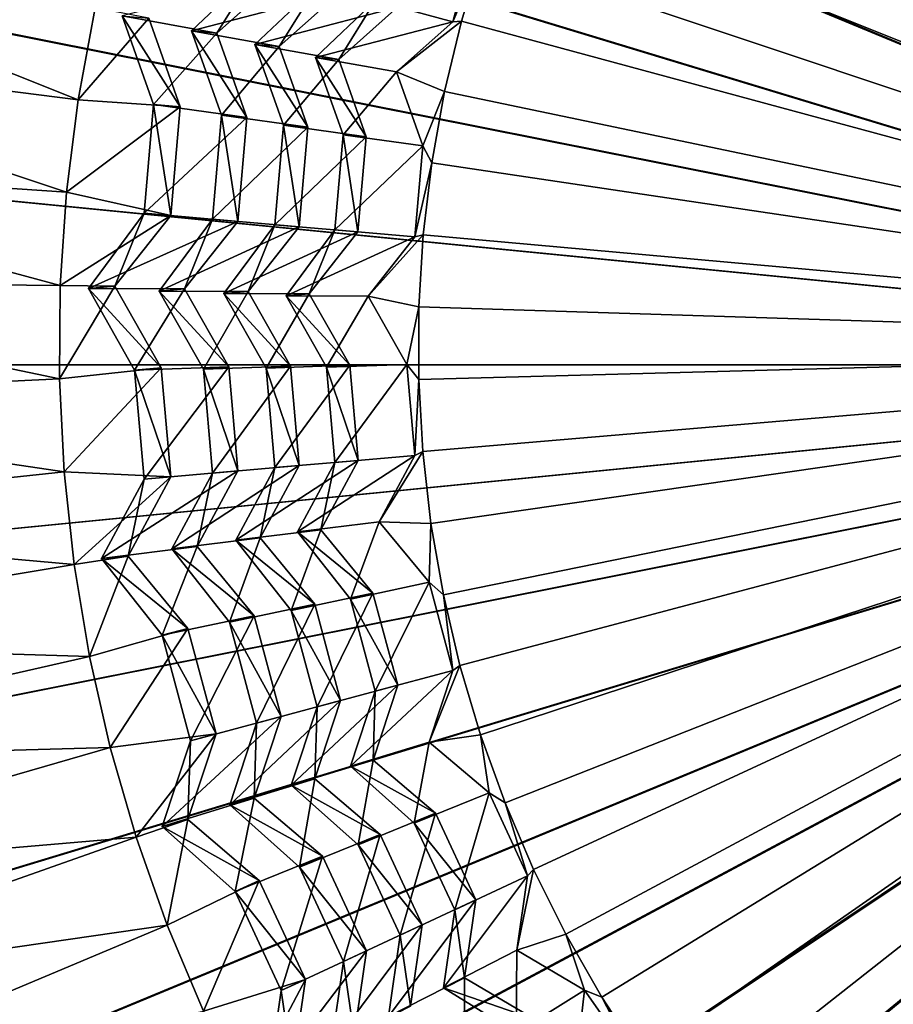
# Model space of a CAD drawing. Extents: x -3.87 to 3.87, y -3.87 to 3.87.
# Tile 47 of 115: x -0.66 to -0.31, y -0.26 to 0.14. Entities that reach past the tile are written whole.
import ezdxf

# ---------------------------------------------------------------- set-up
doc = ezdxf.new("R2010")
doc.units = 0
doc.layers.get('0').update_dxf_attribs({"linetype": 'CONTINUOUS'})

msp = doc.modelspace()

# ---------------------------------------------------------------- linework, layer by layer
for p in [(-0.490265, 0.137452, 7.062767), (-0.490265, 0.137452, 7.062767), (-0.486793, 0.137735, 7.055636), (-0.486793, 0.137735, 7.055636), (-0.59493, 0.133838, 7.408532), (-0.59493, 0.133838, 7.408532), (-0.584765, 0.132949, 7.439169), (-0.584765, 0.132949, 7.439169), (-0.569583, 0.128406, 7.282716), (-0.569583, 0.128406, 7.282716), (-0.559854, 0.127555, 7.317451), (-0.559854, 0.127555, 7.317451), (-0.545237, 0.123189, 7.165191), (-0.545237, 0.123189, 7.165189), (-0.535929, 0.122374, 7.190896), (-0.535929, 0.122374, 7.190896), (-0.512777, 0.117361, 7.062767), (-0.512777, 0.117361, 7.062767), (-0.493552, 0.109525, 7.055636), (-0.493552, 0.109525, 7.055636), (-0.640386, 0.106237, 7.563169), (-0.610151, 0.104366, 7.542938), (-0.610151, 0.104366, 7.542938), (-0.599506, 0.103435, 7.549799), (-0.599506, 0.103435, 7.549799), (-0.582924, 0.100005, 7.408532), (-0.582924, 0.100005, 7.408532), (-0.572759, 0.099116, 7.439169), (-0.572759, 0.099116, 7.439169), (-0.558093, 0.096027, 7.282716), (-0.558093, 0.096027, 7.282716), (-0.548364, 0.095177, 7.317451), (-0.548364, 0.095176, 7.317451), (-0.534243, 0.092207, 7.165189), (-0.534243, 0.092207, 7.165189), (-0.524934, 0.091393, 7.190896), (-0.524934, 0.091393, 7.190896), (-0.502262, 0.087731, 7.062767), (-0.502262, 0.087731, 7.062767), (-0.49866, 0.08097, 7.055636), (-0.498659, 0.080969, 7.055636), (-0.645053, 0.069152, 7.563169), (-0.613965, 0.060765, 7.542938), (-0.613965, 0.060765, 7.542938), (-0.603321, 0.059834, 7.549799), (-0.603321, 0.059834, 7.549799), (-0.586567, 0.058367, 7.408532), (-0.586567, 0.058367, 7.408532), (-0.576402, 0.057477, 7.439169), (-0.576402, 0.057477, 7.439169), (-0.56158, 0.056179, 7.282716), (-0.561579, 0.056179, 7.282716), (-0.551851, 0.055328, 7.317451), (-0.551851, 0.055328, 7.317451), (-0.537579, 0.054078, 7.165189), (-0.537579, 0.054078, 7.165189), (-0.52827, 0.053263, 7.190896), (-0.52827, 0.053263, 7.190896), (-0.502098, 0.052166, 7.055636), (-0.502098, 0.052165, 7.055636), (-0.505452, 0.051265, 7.062767), (-0.505452, 0.051265, 7.062767), (-0.647557, 0.031858, 7.56317), (-0.636301, 0.030572, 7.542938), (-0.636301, 0.030572, 7.542938), (-0.625657, 0.031503, 7.549799), (-0.625657, 0.031503, 7.549799), (-0.607898, 0.029532, 7.408533), (-0.607898, 0.029532, 7.408533), (-0.597732, 0.030421, 7.439171), (-0.597732, 0.030421, 7.439171), (-0.581993, 0.028583, 7.282716), (-0.581993, 0.028583, 7.282716), (-0.572264, 0.029434, 7.317452), (-0.572264, 0.029434, 7.317452), (-0.557112, 0.027673, 7.165191), (-0.557112, 0.027673, 7.165191), (-0.547803, 0.028487, 7.190896), (-0.547803, 0.028487, 7.190896), (-0.524133, 0.02757, 7.062767), (-0.524133, 0.02757, 7.062767), (-0.503856, 0.02321, 7.055637), (-0.503855, 0.02321, 7.055637), (-0.508633, 0.000216, 7.062767), (-0.508633, 0.000216, 7.062767), (-0.617768, -0.002135, 7.542938), (-0.617768, -0.002135, 7.542938), (-0.607124, -0.001203, 7.549799), (-0.607124, -0.001203, 7.549799), (-0.590199, -0.001702, 7.408533), (-0.590199, -0.001703, 7.408533), (-0.580034, -0.000813, 7.439171), (-0.580034, -0.000813, 7.439171), (-0.565055, -0.001308, 7.282716), (-0.565055, -0.001308, 7.282716), (-0.555327, -0.000457, 7.317452), (-0.555327, -0.000457, 7.317452), (-0.540905, -0.000929, 7.165191), (-0.540905, -0.000929, 7.165191), (-0.531596, -0.000115, 7.190896), (-0.531596, -0.000115, 7.190896), (-0.647888, -0.005518, 7.56317), (-0.503927, -0.005798, 7.055637), (-0.503927, -0.005798, 7.055637), (-0.502311, -0.034762, 7.055637), (-0.502311, -0.034762, 7.055637), (-0.53757, -0.039059, 7.165191), (-0.53757, -0.039059, 7.165191), (-0.528261, -0.038245, 7.190896), (-0.528261, -0.038245, 7.190896), (-0.505443, -0.03625, 7.062767), (-0.505443, -0.03625, 7.062767), (-0.646044, -0.042851, 7.56317), (-0.586556, -0.043341, 7.408532), (-0.586556, -0.043341, 7.408532), (-0.576391, -0.042452, 7.439171), (-0.576391, -0.042452, 7.439171), (-0.561569, -0.041157, 7.282716), (-0.561569, -0.041157, 7.282716), (-0.551841, -0.040306, 7.317452), (-0.55184, -0.040306, 7.317452), (-0.613954, -0.045736, 7.542938), (-0.613954, -0.045736, 7.542938), (-0.603309, -0.044805, 7.549799), (-0.603309, -0.044805, 7.549799), (-0.519725, -0.062829, 7.062769), (-0.519725, -0.062829, 7.062769), (-0.552503, -0.066851, 7.165191), (-0.552503, -0.066851, 7.165191), (-0.543194, -0.066036, 7.190898), (-0.543194, -0.066036, 7.190898), (-0.499014, -0.063582, 7.055637), (-0.499014, -0.063582, 7.055637), (-0.577176, -0.070201, 7.282716), (-0.577176, -0.070201, 7.282716), (-0.567448, -0.06935, 7.317452), (-0.567448, -0.06935, 7.317452), (-0.602864, -0.07369, 7.408533), (-0.602864, -0.07369, 7.408533), (-0.592699, -0.072801, 7.439171), (-0.592699, -0.072801, 7.439171), (-0.631031, -0.077516, 7.54294), (-0.631031, -0.077516, 7.54294), (-0.620386, -0.076584, 7.549799), (-0.620386, -0.076584, 7.549799), (-0.642034, -0.080013, 7.56317), (-0.499711, -0.087076, 7.062769), (-0.499711, -0.087076, 7.062769), (-0.531293, -0.093808, 7.165191), (-0.531293, -0.093808, 7.165191), (-0.522267, -0.091389, 7.190898), (-0.522267, -0.091389, 7.190898), (-0.494047, -0.092162, 7.055637), (-0.494047, -0.092163, 7.055637), (-0.55501, -0.098374, 7.282716), (-0.55501, -0.098374, 7.282716), (-0.545577, -0.095846, 7.317452), (-0.545577, -0.095846, 7.317452), (-0.569846, -0.100487, 7.439171), (-0.569846, -0.100487, 7.439171), (-0.596456, -0.105575, 7.549799), (-0.596456, -0.105575, 7.549799), (-0.579702, -0.103128, 7.408533), (-0.579702, -0.103128, 7.408533), (-0.606777, -0.108341, 7.54294), (-0.606777, -0.108341, 7.54294), (-0.635869, -0.116879, 7.56317), (-0.487426, -0.120405, 7.055637), (-0.487426, -0.120406, 7.055637), (-0.490237, -0.122434, 7.062769), (-0.490237, -0.122434, 7.062769), (-0.512361, -0.12836, 7.190898), (-0.512361, -0.12836, 7.190898), (-0.521387, -0.130779, 7.165191), (-0.521387, -0.130779, 7.165191), (-0.544657, -0.137012, 7.282716), (-0.544657, -0.137012, 7.282716), (-0.535224, -0.134484, 7.317452), (-0.535224, -0.134485, 7.317452), (-0.559028, -0.140861, 7.439171), (-0.559028, -0.140861, 7.439171), (-0.568885, -0.143502, 7.408533), (-0.568885, -0.143502, 7.408533), (-0.585128, -0.147852, 7.549799), (-0.585128, -0.147852, 7.549799), (-0.479175, -0.148216, 7.055637), (-0.479174, -0.148216, 7.055637), (-0.627571, -0.153324, 7.56317), (-0.595449, -0.150617, 7.54294), (-0.595449, -0.150617, 7.54294), (-0.499687, -0.151089, 7.062769), (-0.499687, -0.151089, 7.062769), (-0.531268, -0.160741, 7.165191), (-0.531268, -0.160741, 7.165191), (-0.522242, -0.158323, 7.190898), (-0.522242, -0.158323, 7.190898), (-0.554984, -0.168326, 7.282716), (-0.554983, -0.168325, 7.282716), (-0.54555, -0.165798, 7.317452), (-0.54555, -0.165798, 7.317452), (-0.475766, -0.171493, 7.062769), (-0.475766, -0.171493, 7.062769), (-0.579675, -0.176222, 7.408533), (-0.579675, -0.176222, 7.408533), (-0.569818, -0.17358, 7.439171), (-0.569818, -0.173581, 7.439171), (-0.46932, -0.175499, 7.055637), (-0.46932, -0.175499, 7.055637), (-0.49723, -0.179657, 7.190898), (-0.49723, -0.179657, 7.190898), (-0.606748, -0.184879, 7.54294), (-0.606748, -0.184879, 7.54294), (-0.596427, -0.182114, 7.549799), (-0.596427, -0.182114, 7.549799), (-0.505699, -0.183606, 7.165191), (-0.505699, -0.183606, 7.165191), (-0.617168, -0.189225, 7.56317), (-0.519411, -0.188094, 7.317452), (-0.51941, -0.188094, 7.317452), (-0.528261, -0.192221, 7.282716), (-0.528261, -0.192221, 7.282716), (-0.542504, -0.196878, 7.439171), (-0.542504, -0.196878, 7.439171), (-0.551753, -0.20119, 7.408533), (-0.551753, -0.20119, 7.408533), (-0.460296, -0.204668, 7.062769), (-0.460296, -0.204668, 7.062769), (-0.457896, -0.202163, 7.055637), (-0.457895, -0.202163, 7.055637), (-0.567826, -0.206509, 7.549799), (-0.567826, -0.206509, 7.549799), (-0.57751, -0.211025, 7.54294), (-0.57751, -0.211025, 7.54294), (-0.481054, -0.214346, 7.190898), (-0.481054, -0.214346, 7.190898), (-0.489523, -0.218295, 7.165191), (-0.489523, -0.218295, 7.165191), (-0.604696, -0.22446, 7.56317), (-0.502506, -0.224347, 7.317452), (-0.502505, -0.224347, 7.317452), (-0.511356, -0.228474, 7.282716), (-0.511356, -0.228474, 7.282716), (-0.44494, -0.228118, 7.055639), (-0.44494, -0.228118, 7.055639), (-0.52484, -0.234759, 7.439171), (-0.52484, -0.234759, 7.439171), (-0.464627, -0.234529, 7.062769), (-0.464627, -0.234529, 7.062769), (-0.534088, -0.239072, 7.408533), (-0.534088, -0.239072, 7.408533), (-0.549329, -0.246176, 7.549799), (-0.549329, -0.246176, 7.549799), (-0.485583, -0.245569, 7.190898), (-0.485583, -0.245569, 7.190898), (-0.559013, -0.250692, 7.54294), (-0.559013, -0.250692, 7.54294), (-0.494052, -0.249518, 7.165191), (-0.494052, -0.249518, 7.165191), (-0.437526, -0.250469, 7.062769), (-0.437526, -0.250469, 7.062769), (-0.430498, -0.253276, 7.055639), (-0.430497, -0.253276, 7.055639)]:
    msp.add_point(p)
for points in [[(-0.301899, 3.065271, 4.599773), (-0.600901, 3.020955, 4.599773), (0.000004, 0, 4.599773)], [(-0.600901, 3.020955, 4.599773), (-0.894103, 2.947474, 4.599773), (0.000004, 0, 4.599773)], [(-0.894103, 2.947474, 4.599773), (-1.178714, 2.845677, 4.599773), (0.000004, 0, 4.599773)], [(-1.178714, 2.845677, 4.599773), (-1.451946, 2.716408, 4.599773), (0.000004, 0, 4.599773)], [(-1.451946, 2.716408, 4.599773), (-1.71123, 2.561041, 4.599773), (0.000004, 0, 4.599773)], [(-1.71123, 2.561041, 4.599773), (-1.953992, 2.380951, 4.599772), (0.000004, 0, 4.599773)], [(-1.953992, 2.380951, 4.599772), (-2.177983, 2.177987, 4.599772), (0.000004, 0, 4.599773)], [(-2.177983, 2.177987, 4.599772), (-2.380948, 1.953996, 4.599772), (0.000004, 0, 4.599773)], [(-2.380948, 1.953996, 4.599772), (-2.561038, 1.711233, 4.599772), (0.000004, 0, 4.599773)], [(0, 1.718222, 8.640915), (-0.335209, 1.685207, 8.640915), (0, 0, 8.640915)], [(-2.561038, 1.711233, 4.599772), (-2.716404, 1.45195, 4.599772), (0.000004, 0, 4.599773)], [(-0.335209, 1.685207, 8.640915), (-0.657536, 1.587431, 8.640915), (0, 0, 8.640915)], [(-0.657536, 1.587431, 8.640915), (-0.954594, 1.42865, 8.640915), (0, 0, 8.640915)], [(-2.716404, 1.45195, 4.599772), (-2.845673, 1.178718, 4.599772), (0.000004, 0, 4.599773)], [(-0.954594, 1.42865, 8.640915), (-1.214967, 1.214967, 8.640915), (0, 0, 8.640915)], [(-1.214967, 1.214967, 8.640915), (-1.42865, 0.954593, 8.640915), (0, 0, 8.640915)], [(-2.845673, 1.178718, 4.599772), (-2.94747, 0.894106, 4.599772), (0.000004, 0, 4.599773)], [(-0.2969, 0.975696, 4.64179), (-0.000926, 0.000001, 4.641794), (-0.391115, 0.941998, 4.64179)], [(-1.42865, 0.954593, 8.640915), (-1.587431, 0.657535, 8.640915), (0, 0, 8.640915)], [(-0.391115, 0.941998, 4.64179), (-0.000926, 0.000001, 4.641794), (-0.481562, 0.899207, 4.64179)], [(-0.481562, 0.899207, 4.64179), (-0.000926, 0.000001, 4.641794), (-0.567392, 0.847776, 4.64179)], [(-2.94747, 0.894106, 4.599772), (-3.020951, 0.600905, 4.599772), (0.000004, 0, 4.599773)], [(-0.567392, 0.847776, 4.64179), (-0.000926, 0.000001, 4.641794), (-0.647753, 0.788161, 4.64179)], [(-0.647753, 0.788161, 4.64179), (-0.000926, 0.000001, 4.641794), (-0.7219, 0.720974, 4.64179)], [(-0.7219, 0.720974, 4.64179), (-0.000926, 0.000001, 4.641794), (-0.789087, 0.646827, 4.64179)], [(-1.587431, 0.657535, 8.640915), (-1.685208, 0.335209, 8.640915), (0, 0, 8.640915)], [(-0.789087, 0.646827, 4.64179), (-0.000926, 0.000001, 4.641794), (-0.848702, 0.566466, 4.64179)], [(-3.020951, 0.600905, 4.599772), (-3.065267, 0.301903, 4.599772), (0.000004, 0, 4.599773)], [(-0.848702, 0.566466, 4.64179), (-0.000926, 0.000001, 4.641794), (-0.900132, 0.480636, 4.64179)], [(-0.900132, 0.480636, 4.64179), (-0.000926, 0.000001, 4.641794), (-0.942924, 0.390189, 4.64179)], [(-0.313758, 0.399422, 7.055636), (-0.336026, 0.38083, 7.055636), (-0.005412, 0.007484, 7.055641)], [(-0.942924, 0.390189, 4.64179), (-0.000926, 0.000001, 4.641794), (-0.976622, 0.295974, 4.64179)], [(-0.336026, 0.38083, 7.055636), (-0.357174, 0.360975, 7.055636), (-0.005412, 0.007484, 7.055641)], [(-0.357174, 0.360975, 7.055636), (-0.377133, 0.339924, 7.055636), (-0.005412, 0.007484, 7.055641)], [(-0.377133, 0.339924, 7.055636), (-0.395834, 0.317748, 7.055636), (-0.005412, 0.007484, 7.055641)], [(-1.685208, 0.335209, 8.640915), (-1.718223, 0, 8.640915), (0, 0, 8.640915)], [(-0.395834, 0.317748, 7.055636), (-0.413213, 0.294522, 7.055636), (-0.005412, 0.007484, 7.055641)], [(-3.065267, 0.301903, 4.599772), (-3.080135, 0, 4.599772), (0.000004, 0, 4.599773)], [(-0.976622, 0.295974, 4.64179), (-0.000926, 0.000001, 4.641794), (-1.000946, 0.198917, 4.64179)], [(-0.413213, 0.294522, 7.055636), (-0.429213, 0.270325, 7.055636), (-0.005412, 0.007484, 7.055641)], [(-0.429213, 0.270325, 7.055636), (-0.443779, 0.245238, 7.055636), (-0.005412, 0.007484, 7.055641)], [(-0.443779, 0.245238, 7.055636), (-0.456862, 0.219347, 7.055636), (-0.005412, 0.007484, 7.055641)], [(-0.456862, 0.219347, 7.055636), (-0.468417, 0.192739, 7.055636), (-0.005412, 0.007484, 7.055641)], [(-1.000946, 0.198917, 4.64179), (-0.000926, 0.000001, 4.641794), (-1.015615, 0.099939, 4.64179)], [(-0.468417, 0.192739, 7.055636), (-0.478405, 0.165505, 7.055636), (-0.005412, 0.007484, 7.055641)], [(-0.818954, 0.17755, 7.560862), (-0.827466, 0.129958, 7.560862), (-0.640386, 0.106237, 7.563169)], [(-0.640386, 0.106237, 7.563169), (-0.63357, 0.142989, 7.563169), (-0.818954, 0.17755, 7.560862)], [(-0.48079, 0.172811, 7.062767), (-0.521416, 0.145801, 7.165189), (-0.490265, 0.137452, 7.062767)], [(-0.478405, 0.165505, 7.055636), (-0.48079, 0.172811, 7.062767), (-0.490265, 0.137452, 7.062767)], [(-0.478405, 0.165505, 7.055636), (-0.490265, 0.137452, 7.062767), (-0.486793, 0.137735, 7.055636)], [(-0.478405, 0.165505, 7.055636), (-0.486793, 0.137735, 7.055636), (-0.005412, 0.007484, 7.055641)], [(-0.535254, 0.14951, 7.317451), (-0.568917, 0.158531, 7.408532), (-0.59493, 0.133838, 7.408532)], [(-0.568916, 0.158531, 7.408532), (-0.584765, 0.132949, 7.439169), (-0.59493, 0.133838, 7.408532)], [(-0.568916, 0.158531, 7.408532), (-0.55906, 0.15589, 7.439169), (-0.584765, 0.132949, 7.439169)], [(-0.55906, 0.15589, 7.439169), (-0.622722, 0.139794, 7.542938), (-0.584765, 0.132949, 7.439169)], [(-0.51239, 0.143382, 7.190896), (-0.544688, 0.152038, 7.282715), (-0.569583, 0.128406, 7.282716)], [(-0.544687, 0.152038, 7.282715), (-0.559854, 0.127555, 7.317451), (-0.569583, 0.128406, 7.282716)], [(-0.544687, 0.152038, 7.282715), (-0.535254, 0.14951, 7.317451), (-0.559854, 0.127555, 7.317451)], [(-0.535254, 0.14951, 7.317451), (-0.59493, 0.133838, 7.408532), (-0.559854, 0.127555, 7.317451)], [(-0.612078, 0.138863, 7.549799), (-0.63357, 0.142989, 7.563169), (-0.640386, 0.106237, 7.563169)], [(-0.51239, 0.143382, 7.190896), (-0.569583, 0.128406, 7.282716), (-0.535929, 0.122374, 7.190896)], [(-0.490265, 0.137452, 7.062767), (-0.521416, 0.145801, 7.165189), (-0.545237, 0.123189, 7.165191)], [(-0.521416, 0.145801, 7.165189), (-0.535929, 0.122374, 7.190896), (-0.545237, 0.123189, 7.165189)], [(-0.521416, 0.145801, 7.165189), (-0.51239, 0.143382, 7.190896), (-0.535929, 0.122374, 7.190896)], [(-0.612078, 0.138863, 7.549799), (-0.640386, 0.106237, 7.563169), (-0.599506, 0.103435, 7.549799)], [(-0.622722, 0.139794, 7.542938), (-0.612078, 0.138863, 7.549799), (-0.599506, 0.103435, 7.549799)], [(-0.622722, 0.139794, 7.542938), (-0.599506, 0.103435, 7.549799), (-0.610151, 0.104366, 7.542938)], [(-0.584765, 0.132949, 7.439169), (-0.622722, 0.139794, 7.542938), (-0.610151, 0.104366, 7.542938)], [(-0.490265, 0.137452, 7.062767), (-0.545237, 0.123189, 7.165191), (-0.512777, 0.117361, 7.062767)], [(-0.486793, 0.137735, 7.055636), (-0.490265, 0.137452, 7.062767), (-0.512777, 0.117361, 7.062767)], [(-0.486793, 0.137735, 7.055636), (-0.512777, 0.117361, 7.062767), (-0.493552, 0.109525, 7.055636)], [(-0.486793, 0.137735, 7.055636), (-0.493552, 0.109525, 7.055636), (-0.005412, 0.007484, 7.055641)], [(-0.584765, 0.132949, 7.439169), (-0.610151, 0.104366, 7.542938), (-0.572759, 0.099116, 7.439169)], [(-0.559854, 0.127555, 7.317451), (-0.59493, 0.133838, 7.408532), (-0.582924, 0.100005, 7.408532)], [(-0.59493, 0.133838, 7.408532), (-0.584765, 0.132949, 7.439169), (-0.572759, 0.099116, 7.439169)], [(-0.59493, 0.133838, 7.408532), (-0.572759, 0.099116, 7.439169), (-0.582924, 0.100005, 7.408532)], [(-0.827466, 0.129958, 7.560862), (-0.833196, 0.081951, 7.560862), (-0.645053, 0.069152, 7.563169)], [(-0.827466, 0.129958, 7.560862), (-0.645053, 0.069152, 7.563169), (-0.640386, 0.106237, 7.563169)], [(-0.559854, 0.127555, 7.317451), (-0.582924, 0.100005, 7.408532), (-0.548364, 0.095176, 7.317451)], [(-0.535929, 0.122374, 7.190896), (-0.569583, 0.128406, 7.282716), (-0.558093, 0.096027, 7.282716)], [(-0.569583, 0.128406, 7.282716), (-0.559854, 0.127555, 7.317451), (-0.548364, 0.095177, 7.317451)], [(-0.569583, 0.128406, 7.282716), (-0.548364, 0.095177, 7.317451), (-0.558093, 0.096027, 7.282716)], [(-0.535929, 0.122374, 7.190896), (-0.558093, 0.096027, 7.282716), (-0.524934, 0.091393, 7.190896)], [(-0.512777, 0.117361, 7.062767), (-0.545237, 0.123189, 7.165191), (-0.534243, 0.092207, 7.165189)], [(-0.545237, 0.123189, 7.165189), (-0.535929, 0.122374, 7.190896), (-0.524934, 0.091393, 7.190896)], [(-0.545237, 0.123189, 7.165189), (-0.524934, 0.091393, 7.190896), (-0.534243, 0.092207, 7.165189)], [(-0.512777, 0.117361, 7.062767), (-0.534243, 0.092207, 7.165189), (-0.502262, 0.087731, 7.062767)], [(-0.493552, 0.109525, 7.055636), (-0.512777, 0.117361, 7.062767), (-0.502262, 0.087731, 7.062767)], [(-0.493552, 0.109525, 7.055636), (-0.502262, 0.087731, 7.062767), (-0.49866, 0.08097, 7.055636)], [(-0.493552, 0.109525, 7.055636), (-0.498659, 0.080969, 7.055636), (-0.005412, 0.007484, 7.055641)], [(-0.599506, 0.103435, 7.549799), (-0.640386, 0.106237, 7.563169), (-0.645053, 0.069152, 7.563169)], [(-0.599506, 0.103435, 7.549799), (-0.645053, 0.069152, 7.563169), (-0.603321, 0.059834, 7.549799)], [(-0.610151, 0.104366, 7.542938), (-0.603321, 0.059834, 7.549799), (-0.613965, 0.060765, 7.542938)], [(-0.572759, 0.099116, 7.439169), (-0.610151, 0.104366, 7.542938), (-0.613965, 0.060765, 7.542938)], [(-0.610151, 0.104366, 7.542938), (-0.599506, 0.103435, 7.549799), (-0.603321, 0.059834, 7.549799)], [(-1.015615, 0.099939, 4.64179), (-0.000926, 0.000001, 4.641794), (-1.020537, 0.000001, 4.64179)], [(-0.572759, 0.099116, 7.439169), (-0.613965, 0.060765, 7.542938), (-0.576402, 0.057477, 7.439169)], [(-0.548364, 0.095176, 7.317451), (-0.582924, 0.100005, 7.408532), (-0.586567, 0.058367, 7.408532)], [(-0.582924, 0.100005, 7.408532), (-0.576402, 0.057477, 7.439169), (-0.586567, 0.058367, 7.408532)], [(-0.582924, 0.100005, 7.408532), (-0.572759, 0.099116, 7.439169), (-0.576402, 0.057477, 7.439169)], [(-0.548364, 0.095176, 7.317451), (-0.586567, 0.058367, 7.408532), (-0.551851, 0.055328, 7.317451)], [(-0.524934, 0.091393, 7.190896), (-0.558093, 0.096027, 7.282716), (-0.56158, 0.056179, 7.282716)], [(-0.558093, 0.096027, 7.282716), (-0.551851, 0.055328, 7.317451), (-0.561579, 0.056179, 7.282716)], [(-0.558093, 0.096027, 7.282716), (-0.548364, 0.095177, 7.317451), (-0.551851, 0.055328, 7.317451)], [(-0.524934, 0.091393, 7.190896), (-0.56158, 0.056179, 7.282716), (-0.52827, 0.053263, 7.190896)], [(-0.502262, 0.087731, 7.062767), (-0.534243, 0.092207, 7.165189), (-0.537579, 0.054078, 7.165189)], [(-0.534243, 0.092207, 7.165189), (-0.52827, 0.053263, 7.190896), (-0.537579, 0.054078, 7.165189)], [(-0.534243, 0.092207, 7.165189), (-0.524934, 0.091393, 7.190896), (-0.52827, 0.053263, 7.190896)], [(-0.502262, 0.087731, 7.062767), (-0.537579, 0.054078, 7.165189), (-0.505452, 0.051265, 7.062767)], [(-0.49866, 0.08097, 7.055636), (-0.502262, 0.087731, 7.062767), (-0.505452, 0.051265, 7.062767)], [(-0.833196, 0.081951, 7.560862), (-0.836126, 0.033692, 7.560862), (-0.647557, 0.031858, 7.56317)], [(-0.833196, 0.081951, 7.560862), (-0.647557, 0.031858, 7.56317), (-0.645053, 0.069152, 7.563169)], [(-0.49866, 0.08097, 7.055636), (-0.505452, 0.051265, 7.062767), (-0.502098, 0.052166, 7.055636)], [(-0.498659, 0.080969, 7.055636), (-0.502098, 0.052165, 7.055636), (-0.005412, 0.007484, 7.055641)], [(-0.603321, 0.059834, 7.549799), (-0.645053, 0.069152, 7.563169), (-0.647557, 0.031858, 7.56317)], [(-0.603321, 0.059834, 7.549799), (-0.647557, 0.031858, 7.56317), (-0.625657, 0.031503, 7.549799)], [(-0.613965, 0.060765, 7.542938), (-0.625657, 0.031503, 7.549799), (-0.636301, 0.030572, 7.542938)], [(-0.576402, 0.057477, 7.439169), (-0.613965, 0.060765, 7.542938), (-0.636301, 0.030572, 7.542938)], [(-0.613965, 0.060765, 7.542938), (-0.603321, 0.059834, 7.549799), (-0.625657, 0.031503, 7.549799)], [(-0.576402, 0.057477, 7.439169), (-0.636301, 0.030572, 7.542938), (-0.597732, 0.030421, 7.439171)], [(-0.551851, 0.055328, 7.317451), (-0.586567, 0.058367, 7.408532), (-0.607898, 0.029532, 7.408533)], [(-0.586567, 0.058367, 7.408532), (-0.597732, 0.030421, 7.439171), (-0.607898, 0.029532, 7.408533)], [(-0.551851, 0.055328, 7.317451), (-0.607898, 0.029532, 7.408533), (-0.572264, 0.029434, 7.317452)], [(-0.586567, 0.058367, 7.408532), (-0.576402, 0.057477, 7.439169), (-0.597732, 0.030421, 7.439171)], [(-0.52827, 0.053263, 7.190896), (-0.56158, 0.056179, 7.282716), (-0.581993, 0.028583, 7.282716)], [(-0.561579, 0.056179, 7.282716), (-0.572264, 0.029434, 7.317452), (-0.581993, 0.028583, 7.282716)], [(-0.561579, 0.056179, 7.282716), (-0.551851, 0.055328, 7.317451), (-0.572264, 0.029434, 7.317452)], [(-0.52827, 0.053263, 7.190896), (-0.581993, 0.028583, 7.282716), (-0.547803, 0.028487, 7.190896)], [(-0.505452, 0.051265, 7.062767), (-0.537579, 0.054078, 7.165189), (-0.557112, 0.027673, 7.165191)], [(-0.537579, 0.054078, 7.165189), (-0.547803, 0.028487, 7.190896), (-0.557112, 0.027673, 7.165191)], [(-0.537579, 0.054078, 7.165189), (-0.52827, 0.053263, 7.190896), (-0.547803, 0.028487, 7.190896)], [(-0.502098, 0.052166, 7.055636), (-0.505452, 0.051265, 7.062767), (-0.524133, 0.02757, 7.062767)], [(-0.502098, 0.052166, 7.055636), (-0.524133, 0.02757, 7.062767), (-0.503856, 0.02321, 7.055637)], [(-0.502098, 0.052165, 7.055636), (-0.503855, 0.02321, 7.055637), (-0.005412, 0.007484, 7.055641)], [(-0.505452, 0.051265, 7.062767), (-0.557112, 0.027673, 7.165191), (-0.524133, 0.02757, 7.062767)], [(-0.836126, 0.033692, 7.560862), (-0.836245, -0.014655, 7.560862), (-0.647888, -0.005518, 7.56317)], [(-0.836126, 0.033692, 7.560862), (-0.647888, -0.005518, 7.56317), (-0.647557, 0.031858, 7.56317)], [(-0.625657, 0.031503, 7.549799), (-0.647557, 0.031858, 7.56317), (-0.647888, -0.005518, 7.56317)], [(-0.625657, 0.031503, 7.549799), (-0.647888, -0.005518, 7.56317), (-0.607124, -0.001203, 7.549799)], [(-0.636301, 0.030572, 7.542938), (-0.625657, 0.031503, 7.549799), (-0.607124, -0.001203, 7.549799)], [(-0.636301, 0.030572, 7.542938), (-0.607124, -0.001203, 7.549799), (-0.617768, -0.002135, 7.542938)], [(-0.597732, 0.030421, 7.439171), (-0.636301, 0.030572, 7.542938), (-0.617768, -0.002135, 7.542938)], [(-0.597732, 0.030421, 7.439171), (-0.617768, -0.002135, 7.542938), (-0.580034, -0.000813, 7.439171)], [(-0.607898, 0.029532, 7.408533), (-0.597732, 0.030421, 7.439171), (-0.580034, -0.000813, 7.439171)], [(-0.572264, 0.029434, 7.317452), (-0.607898, 0.029532, 7.408533), (-0.590199, -0.001703, 7.408533)], [(-0.607898, 0.029532, 7.408533), (-0.580034, -0.000813, 7.439171), (-0.590199, -0.001702, 7.408533)], [(-0.572264, 0.029434, 7.317452), (-0.590199, -0.001703, 7.408533), (-0.555327, -0.000457, 7.317452)], [(-0.581993, 0.028583, 7.282716), (-0.572264, 0.029434, 7.317452), (-0.555327, -0.000457, 7.317452)], [(-0.547803, 0.028487, 7.190896), (-0.581993, 0.028583, 7.282716), (-0.565055, -0.001308, 7.282716)], [(-0.581993, 0.028583, 7.282716), (-0.555327, -0.000457, 7.317452), (-0.565055, -0.001308, 7.282716)], [(-0.547803, 0.028487, 7.190896), (-0.565055, -0.001308, 7.282716), (-0.531596, -0.000115, 7.190896)], [(-0.557112, 0.027673, 7.165191), (-0.547803, 0.028487, 7.190896), (-0.531596, -0.000115, 7.190896)], [(-0.524133, 0.02757, 7.062767), (-0.557112, 0.027673, 7.165191), (-0.540905, -0.000929, 7.165191)], [(-0.557112, 0.027673, 7.165191), (-0.531596, -0.000115, 7.190896), (-0.540905, -0.000929, 7.165191)], [(-0.524133, 0.02757, 7.062767), (-0.540905, -0.000929, 7.165191), (-0.508633, 0.000216, 7.062767)], [(-0.503856, 0.02321, 7.055637), (-0.524133, 0.02757, 7.062767), (-0.508633, 0.000216, 7.062767)], [(-0.503856, 0.02321, 7.055637), (-0.508633, 0.000216, 7.062767), (-0.503927, -0.005798, 7.055637)], [(-0.503855, 0.02321, 7.055637), (-0.503927, -0.005798, 7.055637), (-0.005412, 0.007484, 7.055641)], [(-0.503927, -0.005798, 7.055637), (-0.502311, -0.034762, 7.055637), (-0.005412, 0.007484, 7.055641)], [(-0.502311, -0.034762, 7.055637), (-0.499014, -0.063582, 7.055637), (-0.005412, 0.007484, 7.055641)], [(-0.499014, -0.063582, 7.055637), (-0.494047, -0.092163, 7.055637), (-0.005412, 0.007484, 7.055641)], [(-0.494047, -0.092163, 7.055637), (-0.487426, -0.120406, 7.055637), (-0.005412, 0.007484, 7.055641)], [(-0.487426, -0.120406, 7.055637), (-0.479174, -0.148216, 7.055637), (-0.005412, 0.007484, 7.055641)], [(-0.479174, -0.148216, 7.055637), (-0.46932, -0.175499, 7.055637), (-0.005412, 0.007484, 7.055641)], [(-0.46932, -0.175499, 7.055637), (-0.457895, -0.202163, 7.055637), (-0.005412, 0.007484, 7.055641)], [(-0.457895, -0.202163, 7.055637), (-0.44494, -0.228118, 7.055639), (-0.005412, 0.007484, 7.055641)], [(-0.44494, -0.228118, 7.055639), (-0.430497, -0.253276, 7.055639), (-0.005412, 0.007484, 7.055641)], [(-0.430497, -0.253276, 7.055639), (-0.414616, -0.277551, 7.055639), (-0.005412, 0.007484, 7.055641)], [(-0.414616, -0.277551, 7.055639), (-0.397351, -0.300862, 7.055639), (-0.005412, 0.007484, 7.055641)], [(-0.397351, -0.300862, 7.055639), (-0.378759, -0.32313, 7.055639), (-0.005412, 0.007484, 7.055641)], [(-0.378759, -0.32313, 7.055639), (-0.358904, -0.344278, 7.055639), (-0.005412, 0.007484, 7.055641)], [(-0.358904, -0.344278, 7.055639), (-0.337853, -0.364237, 7.055639), (-0.005412, 0.007484, 7.055641)], [(-0.337853, -0.364237, 7.055639), (-0.315676, -0.382938, 7.055641), (-0.005412, 0.007484, 7.055641)], [(-0.315676, -0.382938, 7.055641), (-0.292451, -0.400317, 7.055641), (-0.005412, 0.007484, 7.055641)], [(-3.080135, 0, 4.599772), (-3.065268, -0.301903, 4.599772), (0.000004, 0, 4.599773)], [(-3.065268, -0.301903, 4.599772), (-3.020951, -0.600905, 4.599772), (0.000004, 0, 4.599773)], [(-3.020951, -0.600905, 4.599772), (-2.947471, -0.894106, 4.599772), (0.000004, 0, 4.599773)], [(-2.947471, -0.894106, 4.599772), (-2.845673, -1.178718, 4.599772), (0.000004, 0, 4.599773)], [(-2.845673, -1.178718, 4.599772), (-2.716404, -1.45195, 4.599772), (0.000004, 0, 4.599773)], [(-2.716404, -1.45195, 4.599772), (-2.561038, -1.711234, 4.599772), (0.000004, 0, 4.599773)], [(-2.561038, -1.711234, 4.599772), (-2.380948, -1.953996, 4.599772), (0.000004, 0, 4.599773)], [(-2.380948, -1.953996, 4.599772), (-2.177983, -2.177987, 4.599772), (0.000004, 0, 4.599773)], [(-2.177983, -2.177987, 4.599772), (-1.953992, -2.380952, 4.599772), (0.000004, 0, 4.599773)], [(-1.953992, -2.380952, 4.599772), (-1.711229, -2.561042, 4.599773), (0.000004, 0, 4.599773)], [(-1.718223, 0, 8.640915), (-1.685208, -0.335209, 8.640915), (0, 0, 8.640915)], [(-1.711229, -2.561042, 4.599773), (-1.451946, -2.716409, 4.599773), (0.000004, 0, 4.599773)], [(-1.685208, -0.335209, 8.640915), (-1.587431, -0.657535, 8.640915), (0, 0, 8.640915)], [(-1.587431, -0.657535, 8.640915), (-1.42865, -0.954593, 8.640915), (0, 0, 8.640915)], [(-1.451946, -2.716409, 4.599773), (-1.178714, -2.845677, 4.599773), (0.000004, 0, 4.599773)], [(-1.42865, -0.954593, 8.640915), (-1.214967, -1.214967, 8.640915), (0, 0, 8.640915)], [(-1.214967, -1.214967, 8.640915), (-0.954593, -1.42865, 8.640915), (0, 0, 8.640915)], [(-1.178714, -2.845677, 4.599773), (-0.894102, -2.947475, 4.599773), (0.000004, 0, 4.599773)], [(-1.020537, 0.000001, 4.64179), (-0.000926, 0.000001, 4.641794), (-1.015615, -0.099938, 4.64179)], [(-1.015615, -0.099938, 4.64179), (-0.000926, 0.000001, 4.641794), (-1.000946, -0.198916, 4.64179)], [(-1.000946, -0.198916, 4.64179), (-0.000926, 0.000001, 4.641794), (-0.976622, -0.295973, 4.64179)], [(-0.976622, -0.295973, 4.64179), (-0.000926, 0.000001, 4.641794), (-0.942924, -0.390188, 4.64179)], [(-0.954593, -1.42865, 8.640915), (-0.657535, -1.587431, 8.640915), (0, 0, 8.640915)], [(-0.942924, -0.390188, 4.64179), (-0.000926, 0.000001, 4.641794), (-0.900132, -0.480635, 4.64179)], [(-0.900132, -0.480635, 4.64179), (-0.000926, 0.000001, 4.641794), (-0.848702, -0.566465, 4.64179)], [(-0.894102, -2.947475, 4.599773), (-0.600901, -3.020956, 4.599773), (0.000004, 0, 4.599773)], [(-0.848702, -0.566465, 4.64179), (-0.000926, 0.000001, 4.641794), (-0.789087, -0.646826, 4.64179)], [(-0.789087, -0.646826, 4.64179), (-0.000926, 0.000001, 4.641794), (-0.7219, -0.720973, 4.64179)], [(-0.7219, -0.720973, 4.64179), (-0.000926, 0.000001, 4.641794), (-0.647753, -0.78816, 4.64179)], [(-0.657535, -1.587431, 8.640915), (-0.335208, -1.685208, 8.640915), (0, 0, 8.640915)], [(-0.647753, -0.78816, 4.64179), (-0.000926, 0.000001, 4.641794), (-0.567391, -0.847775, 4.64179)], [(-0.600901, -3.020956, 4.599773), (-0.301898, -3.065272, 4.599773), (0.000004, 0, 4.599773)], [(-0.567391, -0.847775, 4.64179), (-0.000926, 0.000001, 4.641794), (-0.481562, -0.899206, 4.64179)], [(-0.508633, 0.000216, 7.062767), (-0.540905, -0.000929, 7.165191), (-0.53757, -0.039059, 7.165191)], [(-0.508633, 0.000216, 7.062767), (-0.53757, -0.039059, 7.165191), (-0.505443, -0.03625, 7.062767)], [(-0.503927, -0.005798, 7.055637), (-0.508633, 0.000216, 7.062767), (-0.505443, -0.03625, 7.062767)], [(-0.481562, -0.899206, 4.64179), (-0.000926, 0.000001, 4.641794), (-0.391114, -0.941997, 4.64179)], [(-0.391114, -0.941997, 4.64179), (-0.000926, 0.000001, 4.641794), (-0.2969, -0.975695, 4.64179)], [(-0.335208, -1.685208, 8.640915), (0, -1.718223, 8.640915), (0, 0, 8.640915)], [(-0.607124, -0.001203, 7.549799), (-0.647888, -0.005518, 7.56317), (-0.646044, -0.042851, 7.56317)], [(-0.607124, -0.001203, 7.549799), (-0.646044, -0.042851, 7.56317), (-0.603309, -0.044805, 7.549799)], [(-0.580034, -0.000813, 7.439171), (-0.617768, -0.002135, 7.542938), (-0.613954, -0.045736, 7.542938)], [(-0.617768, -0.002135, 7.542938), (-0.607124, -0.001203, 7.549799), (-0.603309, -0.044805, 7.549799)], [(-0.617768, -0.002135, 7.542938), (-0.603309, -0.044805, 7.549799), (-0.613954, -0.045736, 7.542938)], [(-0.580034, -0.000813, 7.439171), (-0.613954, -0.045736, 7.542938), (-0.576391, -0.042452, 7.439171)], [(-0.555327, -0.000457, 7.317452), (-0.590199, -0.001703, 7.408533), (-0.586556, -0.043341, 7.408532)], [(-0.590199, -0.001702, 7.408533), (-0.580034, -0.000813, 7.439171), (-0.576391, -0.042452, 7.439171)], [(-0.590199, -0.001702, 7.408533), (-0.576391, -0.042452, 7.439171), (-0.586556, -0.043341, 7.408532)], [(-0.555327, -0.000457, 7.317452), (-0.586556, -0.043341, 7.408532), (-0.551841, -0.040306, 7.317452)], [(-0.531596, -0.000115, 7.190896), (-0.565055, -0.001308, 7.282716), (-0.561569, -0.041157, 7.282716)], [(-0.565055, -0.001308, 7.282716), (-0.555327, -0.000457, 7.317452), (-0.55184, -0.040306, 7.317452)], [(-0.565055, -0.001308, 7.282716), (-0.55184, -0.040306, 7.317452), (-0.561569, -0.041157, 7.282716)], [(-0.531596, -0.000115, 7.190896), (-0.561569, -0.041157, 7.282716), (-0.528261, -0.038245, 7.190896)], [(-0.540905, -0.000929, 7.165191), (-0.531596, -0.000115, 7.190896), (-0.528261, -0.038245, 7.190896)], [(-0.540905, -0.000929, 7.165191), (-0.528261, -0.038245, 7.190896), (-0.53757, -0.039059, 7.165191)], [(-0.836245, -0.014655, 7.560862), (-0.646044, -0.042851, 7.56317), (-0.647888, -0.005518, 7.56317)], [(-0.503927, -0.005798, 7.055637), (-0.505443, -0.03625, 7.062767), (-0.502311, -0.034762, 7.055637)], [(-0.836245, -0.014655, 7.560862), (-0.833552, -0.062928, 7.560862), (-0.646044, -0.042851, 7.56317)], [(-0.502311, -0.034762, 7.055637), (-0.505443, -0.03625, 7.062767), (-0.519725, -0.062829, 7.062769)], [(-0.502311, -0.034762, 7.055637), (-0.519725, -0.062829, 7.062769), (-0.499014, -0.063582, 7.055637)], [(-0.528261, -0.038245, 7.190896), (-0.561569, -0.041157, 7.282716), (-0.577176, -0.070201, 7.282716)], [(-0.528261, -0.038245, 7.190896), (-0.577176, -0.070201, 7.282716), (-0.543194, -0.066036, 7.190898)], [(-0.505443, -0.03625, 7.062767), (-0.53757, -0.039059, 7.165191), (-0.552503, -0.066851, 7.165191)], [(-0.505443, -0.03625, 7.062767), (-0.552503, -0.066851, 7.165191), (-0.519725, -0.062829, 7.062769)], [(-0.53757, -0.039059, 7.165191), (-0.543194, -0.066036, 7.190898), (-0.552503, -0.066851, 7.165191)], [(-0.53757, -0.039059, 7.165191), (-0.528261, -0.038245, 7.190896), (-0.543194, -0.066036, 7.190898)], [(-0.833552, -0.062928, 7.560862), (-0.642034, -0.080013, 7.56317), (-0.646044, -0.042851, 7.56317)], [(-0.603309, -0.044805, 7.549799), (-0.646044, -0.042851, 7.56317), (-0.642034, -0.080013, 7.56317)], [(-0.576391, -0.042452, 7.439171), (-0.613954, -0.045736, 7.542938), (-0.631031, -0.077516, 7.54294)], [(-0.576391, -0.042452, 7.439171), (-0.631031, -0.077516, 7.54294), (-0.592699, -0.072801, 7.439171)], [(-0.551841, -0.040306, 7.317452), (-0.586556, -0.043341, 7.408532), (-0.602864, -0.07369, 7.408533)], [(-0.551841, -0.040306, 7.317452), (-0.602864, -0.07369, 7.408533), (-0.567448, -0.06935, 7.317452)], [(-0.586556, -0.043341, 7.408532), (-0.592699, -0.072801, 7.439171), (-0.602864, -0.07369, 7.408533)], [(-0.586556, -0.043341, 7.408532), (-0.576391, -0.042452, 7.439171), (-0.592699, -0.072801, 7.439171)], [(-0.561569, -0.041157, 7.282716), (-0.567448, -0.06935, 7.317452), (-0.577176, -0.070201, 7.282716)], [(-0.561569, -0.041157, 7.282716), (-0.55184, -0.040306, 7.317452), (-0.567448, -0.06935, 7.317452)], [(-0.603309, -0.044805, 7.549799), (-0.642034, -0.080013, 7.56317), (-0.620386, -0.076584, 7.549799)], [(-0.613954, -0.045736, 7.542938), (-0.620386, -0.076584, 7.549799), (-0.631031, -0.077516, 7.54294)], [(-0.613954, -0.045736, 7.542938), (-0.603309, -0.044805, 7.549799), (-0.620386, -0.076584, 7.549799)], [(-0.833552, -0.062928, 7.560862), (-0.828057, -0.110962, 7.560862), (-0.642034, -0.080013, 7.56317)], [(-0.519725, -0.062829, 7.062769), (-0.552503, -0.066851, 7.165191), (-0.531293, -0.093808, 7.165191)], [(-0.519725, -0.062829, 7.062769), (-0.531293, -0.093808, 7.165191), (-0.499711, -0.087076, 7.062769)], [(-0.499014, -0.063582, 7.055637), (-0.519725, -0.062829, 7.062769), (-0.499711, -0.087076, 7.062769)], [(-0.543194, -0.066036, 7.190898), (-0.577176, -0.070201, 7.282716), (-0.55501, -0.098374, 7.282716)], [(-0.543194, -0.066036, 7.190898), (-0.55501, -0.098374, 7.282716), (-0.522267, -0.091389, 7.190898)], [(-0.552503, -0.066851, 7.165191), (-0.543194, -0.066036, 7.190898), (-0.522267, -0.091389, 7.190898)], [(-0.552503, -0.066851, 7.165191), (-0.522267, -0.091389, 7.190898), (-0.531293, -0.093808, 7.165191)], [(-0.499014, -0.063582, 7.055637), (-0.499711, -0.087076, 7.062769), (-0.494047, -0.092162, 7.055637)], [(-0.567448, -0.06935, 7.317452), (-0.602864, -0.07369, 7.408533), (-0.579702, -0.103128, 7.408533)], [(-0.567448, -0.06935, 7.317452), (-0.579702, -0.103128, 7.408533), (-0.545577, -0.095846, 7.317452)], [(-0.577176, -0.070201, 7.282716), (-0.567448, -0.06935, 7.317452), (-0.545577, -0.095846, 7.317452)], [(-0.577176, -0.070201, 7.282716), (-0.545577, -0.095846, 7.317452), (-0.55501, -0.098374, 7.282716)], [(-0.592699, -0.072801, 7.439171), (-0.631031, -0.077516, 7.54294), (-0.606777, -0.108341, 7.54294)], [(-0.592699, -0.072801, 7.439171), (-0.606777, -0.108341, 7.54294), (-0.569846, -0.100487, 7.439171)], [(-0.602864, -0.07369, 7.408533), (-0.592699, -0.072801, 7.439171), (-0.569846, -0.100487, 7.439171)], [(-0.602864, -0.07369, 7.408533), (-0.569846, -0.100487, 7.439171), (-0.579702, -0.103128, 7.408533)], [(-0.620386, -0.076584, 7.549799), (-0.642034, -0.080013, 7.56317), (-0.635869, -0.116879, 7.56317)], [(-0.620386, -0.076584, 7.549799), (-0.635869, -0.116879, 7.56317), (-0.596456, -0.105575, 7.549799)], [(-0.631031, -0.077516, 7.54294), (-0.620386, -0.076584, 7.549799), (-0.596456, -0.105575, 7.549799)], [(-0.631031, -0.077516, 7.54294), (-0.596456, -0.105575, 7.549799), (-0.606777, -0.108341, 7.54294)], [(-0.828057, -0.110962, 7.560862), (-0.635869, -0.116879, 7.56317), (-0.642034, -0.080013, 7.56317)], [(-0.499711, -0.087076, 7.062769), (-0.531293, -0.093808, 7.165191), (-0.521387, -0.130779, 7.165191)], [(-0.499711, -0.087076, 7.062769), (-0.521387, -0.130779, 7.165191), (-0.490237, -0.122434, 7.062769)], [(-0.494047, -0.092162, 7.055637), (-0.499711, -0.087076, 7.062769), (-0.490237, -0.122434, 7.062769)], [(-0.522267, -0.091389, 7.190898), (-0.55501, -0.098374, 7.282716), (-0.544657, -0.137012, 7.282716)], [(-0.522267, -0.091389, 7.190898), (-0.544657, -0.137012, 7.282716), (-0.512361, -0.12836, 7.190898)], [(-0.531293, -0.093808, 7.165191), (-0.522267, -0.091389, 7.190898), (-0.512361, -0.12836, 7.190898)], [(-0.531293, -0.093808, 7.165191), (-0.512361, -0.12836, 7.190898), (-0.521387, -0.130779, 7.165191)], [(-0.494047, -0.092162, 7.055637), (-0.490237, -0.122434, 7.062769), (-0.487426, -0.120405, 7.055637)], [(-0.545577, -0.095846, 7.317452), (-0.579702, -0.103128, 7.408533), (-0.568885, -0.143502, 7.408533)], [(-0.545577, -0.095846, 7.317452), (-0.568885, -0.143502, 7.408533), (-0.535224, -0.134485, 7.317452)], [(-0.55501, -0.098374, 7.282716), (-0.545577, -0.095846, 7.317452), (-0.535224, -0.134484, 7.317452)], [(-0.55501, -0.098374, 7.282716), (-0.535224, -0.134484, 7.317452), (-0.544657, -0.137012, 7.282716)], [(-0.569846, -0.100487, 7.439171), (-0.606777, -0.108341, 7.54294), (-0.595449, -0.150617, 7.54294)], [(-0.569846, -0.100487, 7.439171), (-0.595449, -0.150617, 7.54294), (-0.559028, -0.140861, 7.439171)], [(-0.579702, -0.103128, 7.408533), (-0.569846, -0.100487, 7.439171), (-0.559028, -0.140861, 7.439171)], [(-0.596456, -0.105575, 7.549799), (-0.635869, -0.116879, 7.56317), (-0.627571, -0.153324, 7.56317)], [(-0.596456, -0.105575, 7.549799), (-0.627571, -0.153324, 7.56317), (-0.585128, -0.147852, 7.549799)], [(-0.606777, -0.108341, 7.54294), (-0.596456, -0.105575, 7.549799), (-0.585128, -0.147852, 7.549799)], [(-0.579702, -0.103128, 7.408533), (-0.559028, -0.140861, 7.439171), (-0.568885, -0.143502, 7.408533)], [(-0.606777, -0.108341, 7.54294), (-0.585128, -0.147852, 7.549799), (-0.595449, -0.150617, 7.54294)], [(-0.828057, -0.110962, 7.560862), (-0.819778, -0.158596, 7.560862), (-0.635869, -0.116879, 7.56317)], [(-0.819778, -0.158596, 7.560862), (-0.627571, -0.153324, 7.56317), (-0.635869, -0.116879, 7.56317)], [(-0.487426, -0.120405, 7.055637), (-0.490237, -0.122434, 7.062769), (-0.499687, -0.151089, 7.062769)], [(-0.487426, -0.120405, 7.055637), (-0.499687, -0.151089, 7.062769), (-0.479175, -0.148216, 7.055637)], [(-0.490237, -0.122434, 7.062769), (-0.521387, -0.130779, 7.165191), (-0.531268, -0.160741, 7.165191)], [(-0.490237, -0.122434, 7.062769), (-0.531268, -0.160741, 7.165191), (-0.499687, -0.151089, 7.062769)], [(-0.512361, -0.12836, 7.190898), (-0.544657, -0.137012, 7.282716), (-0.554984, -0.168326, 7.282716)], [(-0.512361, -0.12836, 7.190898), (-0.554984, -0.168326, 7.282716), (-0.522242, -0.158323, 7.190898)], [(-0.521387, -0.130779, 7.165191), (-0.512361, -0.12836, 7.190898), (-0.522242, -0.158323, 7.190898)], [(-0.521387, -0.130779, 7.165191), (-0.522242, -0.158323, 7.190898), (-0.531268, -0.160741, 7.165191)], [(-0.535224, -0.134485, 7.317452), (-0.568885, -0.143502, 7.408533), (-0.579675, -0.176222, 7.408533)], [(-0.535224, -0.134485, 7.317452), (-0.579675, -0.176222, 7.408533), (-0.54555, -0.165798, 7.317452)], [(-0.544657, -0.137012, 7.282716), (-0.54555, -0.165798, 7.317452), (-0.554983, -0.168325, 7.282716)], [(-0.544657, -0.137012, 7.282716), (-0.535224, -0.134484, 7.317452), (-0.54555, -0.165798, 7.317452)], [(-0.559028, -0.140861, 7.439171), (-0.595449, -0.150617, 7.54294), (-0.606748, -0.184879, 7.54294)], [(-0.559028, -0.140861, 7.439171), (-0.606748, -0.184879, 7.54294), (-0.569818, -0.173581, 7.439171)], [(-0.568885, -0.143502, 7.408533), (-0.559028, -0.140861, 7.439171), (-0.569818, -0.17358, 7.439171)], [(-0.568885, -0.143502, 7.408533), (-0.569818, -0.17358, 7.439171), (-0.579675, -0.176222, 7.408533)], [(-0.585128, -0.147852, 7.549799), (-0.627571, -0.153324, 7.56317), (-0.617168, -0.189225, 7.56317)], [(-0.585128, -0.147852, 7.549799), (-0.617168, -0.189225, 7.56317), (-0.596427, -0.182114, 7.549799)], [(-0.595449, -0.150617, 7.54294), (-0.585128, -0.147852, 7.549799), (-0.596427, -0.182114, 7.549799)], [(-0.479175, -0.148216, 7.055637), (-0.499687, -0.151089, 7.062769), (-0.475766, -0.171493, 7.062769)], [(-0.479175, -0.148216, 7.055637), (-0.475766, -0.171493, 7.062769), (-0.46932, -0.175499, 7.055637)], [(-0.819778, -0.158596, 7.560862), (-0.808744, -0.205667, 7.560862), (-0.627571, -0.153324, 7.56317)], [(-0.808744, -0.205667, 7.560862), (-0.617168, -0.189225, 7.56317), (-0.627571, -0.153324, 7.56317)], [(-0.595449, -0.150617, 7.54294), (-0.596427, -0.182114, 7.549799), (-0.606748, -0.184879, 7.54294)], [(-0.499687, -0.151089, 7.062769), (-0.531268, -0.160741, 7.165191), (-0.505699, -0.183606, 7.165191)], [(-0.499687, -0.151089, 7.062769), (-0.505699, -0.183606, 7.165191), (-0.475766, -0.171493, 7.062769)], [(-0.522242, -0.158323, 7.190898), (-0.554984, -0.168326, 7.282716), (-0.528261, -0.192221, 7.282716)], [(-0.531268, -0.160741, 7.165191), (-0.522242, -0.158323, 7.190898), (-0.49723, -0.179657, 7.190898)], [(-0.531268, -0.160741, 7.165191), (-0.49723, -0.179657, 7.190898), (-0.505699, -0.183606, 7.165191)], [(-0.522242, -0.158323, 7.190898), (-0.528261, -0.192221, 7.282716), (-0.49723, -0.179657, 7.190898)], [(-0.54555, -0.165798, 7.317452), (-0.579675, -0.176222, 7.408533), (-0.551753, -0.20119, 7.408533)], [(-0.554983, -0.168325, 7.282716), (-0.54555, -0.165798, 7.317452), (-0.51941, -0.188094, 7.317452)], [(-0.554983, -0.168325, 7.282716), (-0.51941, -0.188094, 7.317452), (-0.528261, -0.192221, 7.282716)], [(-0.54555, -0.165798, 7.317452), (-0.551753, -0.20119, 7.408533), (-0.519411, -0.188094, 7.317452)], [(-0.475766, -0.171493, 7.062769), (-0.505699, -0.183606, 7.165191), (-0.489523, -0.218295, 7.165191)], [(-0.475766, -0.171493, 7.062769), (-0.489523, -0.218295, 7.165191), (-0.460296, -0.204668, 7.062769)], [(-0.46932, -0.175499, 7.055637), (-0.475766, -0.171493, 7.062769), (-0.460296, -0.204668, 7.062769)], [(-0.569818, -0.173581, 7.439171), (-0.606748, -0.184879, 7.54294), (-0.57751, -0.211025, 7.54294)], [(-0.579675, -0.176222, 7.408533), (-0.569818, -0.17358, 7.439171), (-0.542504, -0.196878, 7.439171)], [(-0.579675, -0.176222, 7.408533), (-0.542504, -0.196878, 7.439171), (-0.551753, -0.20119, 7.408533)], [(-0.569818, -0.173581, 7.439171), (-0.57751, -0.211025, 7.54294), (-0.542504, -0.196878, 7.439171)], [(-0.46932, -0.175499, 7.055637), (-0.460296, -0.204668, 7.062769), (-0.457896, -0.202163, 7.055637)], [(-0.49723, -0.179657, 7.190898), (-0.528261, -0.192221, 7.282716), (-0.511356, -0.228474, 7.282716)], [(-0.49723, -0.179657, 7.190898), (-0.511356, -0.228474, 7.282716), (-0.481054, -0.214346, 7.190898)], [(-0.505699, -0.183606, 7.165191), (-0.49723, -0.179657, 7.190898), (-0.481054, -0.214346, 7.190898)], [(-0.596427, -0.182114, 7.549799), (-0.617168, -0.189225, 7.56317), (-0.604696, -0.22446, 7.56317)], [(-0.606748, -0.184879, 7.54294), (-0.596427, -0.182114, 7.549799), (-0.567826, -0.206509, 7.549799)], [(-0.606748, -0.184879, 7.54294), (-0.567826, -0.206509, 7.549799), (-0.57751, -0.211025, 7.54294)], [(-0.596427, -0.182114, 7.549799), (-0.604696, -0.22446, 7.56317), (-0.567826, -0.206509, 7.549799)], [(-0.505699, -0.183606, 7.165191), (-0.481054, -0.214346, 7.190898), (-0.489523, -0.218295, 7.165191)], [(-0.808744, -0.205667, 7.560862), (-0.794991, -0.252017, 7.560863), (-0.617168, -0.189225, 7.56317)], [(-0.794991, -0.252017, 7.560863), (-0.604696, -0.22446, 7.56317), (-0.617168, -0.189225, 7.56317)], [(-0.519411, -0.188094, 7.317452), (-0.551753, -0.20119, 7.408533), (-0.534088, -0.239072, 7.408533)], [(-0.519411, -0.188094, 7.317452), (-0.534088, -0.239072, 7.408533), (-0.502506, -0.224347, 7.317452)], [(-0.528261, -0.192221, 7.282716), (-0.51941, -0.188094, 7.317452), (-0.502505, -0.224347, 7.317452)], [(-0.528261, -0.192221, 7.282716), (-0.502505, -0.224347, 7.317452), (-0.511356, -0.228474, 7.282716)], [(-0.542504, -0.196878, 7.439171), (-0.57751, -0.211025, 7.54294), (-0.559013, -0.250692, 7.54294)], [(-0.542504, -0.196878, 7.439171), (-0.559013, -0.250692, 7.54294), (-0.52484, -0.234759, 7.439171)], [(-0.551753, -0.20119, 7.408533), (-0.542504, -0.196878, 7.439171), (-0.52484, -0.234759, 7.439171)], [(-0.551753, -0.20119, 7.408533), (-0.52484, -0.234759, 7.439171), (-0.534088, -0.239072, 7.408533)], [(-0.460296, -0.204668, 7.062769), (-0.489523, -0.218295, 7.165191), (-0.494052, -0.249518, 7.165191)], [(-0.460296, -0.204668, 7.062769), (-0.494052, -0.249518, 7.165191), (-0.464627, -0.234529, 7.062769)], [(-0.457896, -0.202163, 7.055637), (-0.460296, -0.204668, 7.062769), (-0.464627, -0.234529, 7.062769)], [(-0.457896, -0.202163, 7.055637), (-0.464627, -0.234529, 7.062769), (-0.44494, -0.228118, 7.055639)], [(-0.567826, -0.206509, 7.549799), (-0.604696, -0.22446, 7.56317), (-0.590195, -0.258911, 7.563172)], [(-0.567826, -0.206509, 7.549799), (-0.590195, -0.258911, 7.563172), (-0.549329, -0.246176, 7.549799)], [(-0.57751, -0.211025, 7.54294), (-0.567826, -0.206509, 7.549799), (-0.549329, -0.246176, 7.549799)], [(-0.57751, -0.211025, 7.54294), (-0.549329, -0.246176, 7.549799), (-0.559013, -0.250692, 7.54294)], [(-0.481054, -0.214346, 7.190898), (-0.511356, -0.228474, 7.282716), (-0.516089, -0.261105, 7.282718)], [(-0.481054, -0.214346, 7.190898), (-0.516089, -0.261105, 7.282718), (-0.485583, -0.245569, 7.190898)], [(-0.489523, -0.218295, 7.165191), (-0.481054, -0.214346, 7.190898), (-0.485583, -0.245569, 7.190898)], [(-0.489523, -0.218295, 7.165191), (-0.485583, -0.245569, 7.190898), (-0.494052, -0.249518, 7.165191)], [(-0.794991, -0.252017, 7.560863), (-0.778567, -0.29749, 7.560863), (-0.604696, -0.22446, 7.56317)], [(-0.778567, -0.29749, 7.560863), (-0.590195, -0.258911, 7.563172), (-0.604696, -0.22446, 7.56317)], [(-0.502506, -0.224347, 7.317452), (-0.534088, -0.239072, 7.408533), (-0.539034, -0.273168, 7.408533)], [(-0.502506, -0.224347, 7.317452), (-0.539034, -0.273168, 7.408533), (-0.507238, -0.256977, 7.317452)], [(-0.511356, -0.228474, 7.282716), (-0.502505, -0.224347, 7.317452), (-0.507238, -0.256977, 7.317452)], [(-0.511356, -0.228474, 7.282716), (-0.507238, -0.256977, 7.317452), (-0.516089, -0.261105, 7.282718)], [(-0.44494, -0.228118, 7.055639), (-0.464627, -0.234529, 7.062769), (-0.437526, -0.250469, 7.062769)], [(-0.44494, -0.228118, 7.055639), (-0.437526, -0.250469, 7.062769), (-0.430498, -0.253276, 7.055639)], [(-0.52484, -0.234759, 7.439171), (-0.559013, -0.250692, 7.54294), (-0.564191, -0.286395, 7.54294)], [(-0.52484, -0.234759, 7.439171), (-0.564191, -0.286395, 7.54294), (-0.529785, -0.268855, 7.439172)], [(-0.534088, -0.239072, 7.408533), (-0.52484, -0.234759, 7.439171), (-0.529785, -0.268855, 7.439172)], [(-0.464627, -0.234529, 7.062769), (-0.494052, -0.249518, 7.165191), (-0.4649, -0.267595, 7.165191)], [(-0.464627, -0.234529, 7.062769), (-0.4649, -0.267595, 7.165191), (-0.437526, -0.250469, 7.062769)], [(-0.534088, -0.239072, 7.408533), (-0.529785, -0.268855, 7.439172), (-0.539034, -0.273168, 7.408533)], [(-0.549329, -0.246176, 7.549799), (-0.590195, -0.258911, 7.563172), (-0.573716, -0.29246, 7.563172)], [(-0.549329, -0.246176, 7.549799), (-0.573716, -0.29246, 7.563172), (-0.554507, -0.281879, 7.549801)], [(-0.559013, -0.250692, 7.54294), (-0.549329, -0.246176, 7.549799), (-0.554507, -0.281879, 7.549801)], [(-0.485583, -0.245569, 7.190898), (-0.516089, -0.261105, 7.282718), (-0.485623, -0.279997, 7.282718)], [(-0.494052, -0.249518, 7.165191), (-0.485583, -0.245569, 7.190898), (-0.457245, -0.262236, 7.190898)], [(-0.485583, -0.245569, 7.190898), (-0.485623, -0.279997, 7.282718), (-0.457245, -0.262236, 7.190898)], [(-0.559013, -0.250692, 7.54294), (-0.554507, -0.281879, 7.549801), (-0.564191, -0.286395, 7.54294)], [(-0.494052, -0.249518, 7.165191), (-0.457245, -0.262236, 7.190898), (-0.4649, -0.267595, 7.165191)], [(-0.437526, -0.250469, 7.062769), (-0.4649, -0.267595, 7.165191), (-0.442946, -0.298949, 7.165191)], [(-0.437526, -0.250469, 7.062769), (-0.442946, -0.298949, 7.165191), (-0.41653, -0.280454, 7.062769)], [(-0.430498, -0.253276, 7.055639), (-0.437526, -0.250469, 7.062769), (-0.41653, -0.280454, 7.062769)], [(-0.430498, -0.253276, 7.055639), (-0.41653, -0.280454, 7.062769), (-0.414617, -0.277551, 7.055639)]]:
    msp.add_3dface(points)

doc.saveas('drawing.dxf')
